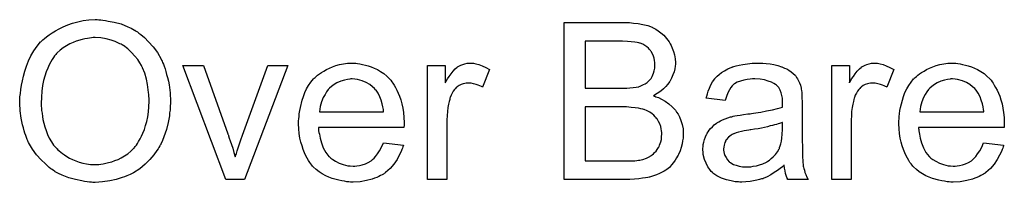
# Model space of a CAD drawing. Extents: x -1.3 to 9.2, y -4.6 to 3.5.
# Tile 185 of 215: x 6.7264 to 7.2263, y 0.5278 to 0.6107. Entities that reach past the tile are written whole.
import ezdxf

# ---------------------------------------------------------------- set-up
doc = ezdxf.new("R2010")
doc.units = 0
doc.layers.add('acc-ni-360-23-a_document', color=1, linetype='CONTINUOUS')

msp = doc.modelspace()

# ---------------------------------------------------------------- linework, layer by layer
at = {"layer": 'acc-ni-360-23-a_document', "color": 1}
for points in [[(6.766528, 0.610538), (6.767569, 0.610538), (6.76861, 0.610423), (6.769999, 0.610191), (6.771387, 0.60996), (6.774395, 0.609381), (6.777866, 0.608456), (6.781222, 0.607067), (6.782957, 0.606257), (6.784693, 0.605332), (6.784808, 0.605216), (6.78504, 0.6051), (6.785503, 0.604753), (6.786197, 0.604406), (6.786891, 0.603828), (6.787817, 0.603134), (6.789783, 0.601514), (6.791866, 0.599431), (6.79418, 0.596886), (6.796378, 0.593878), (6.79823, 0.590522), (6.79823, 0.590407), (6.798461, 0.590059), (6.798692, 0.589597), (6.798924, 0.588902), (6.799387, 0.587977), (6.799734, 0.586936), (6.800197, 0.585663), (6.800659, 0.584274), (6.801006, 0.58277), (6.801469, 0.58115), (6.801932, 0.579299), (6.802279, 0.577448), (6.802742, 0.573399), (6.802973, 0.569002), (6.802973, 0.568886), (6.802973, 0.568423), (6.802973, 0.567845), (6.802858, 0.566919), (6.802858, 0.565878), (6.802742, 0.564605), (6.802511, 0.563217), (6.802395, 0.561713), (6.801816, 0.558358), (6.800891, 0.554655), (6.799618, 0.550953), (6.798924, 0.549102), (6.797998, 0.54725), (6.797998, 0.547135), (6.797767, 0.546788), (6.797535, 0.546325), (6.797073, 0.545631), (6.79661, 0.544821), (6.796031, 0.544011), (6.794412, 0.541812), (6.792445, 0.539499), (6.790131, 0.537069), (6.787354, 0.534755), (6.784114, 0.532672), (6.783998, 0.532672), (6.783767, 0.532441), (6.783189, 0.532209), (6.782494, 0.531862), (6.781685, 0.531515), (6.780759, 0.531168), (6.779602, 0.530705), (6.778329, 0.530242), (6.776941, 0.52978), (6.775437, 0.529317), (6.772081, 0.528623), (6.768495, 0.528044), (6.764677, 0.527813), (6.76352, 0.527813), (6.762825, 0.527928), (6.761784, 0.527928), (6.760627, 0.52816), (6.759354, 0.528276), (6.75785, 0.528507), (6.754726, 0.529201), (6.751371, 0.530127), (6.7479, 0.531515), (6.746165, 0.532325), (6.744429, 0.533251), (6.744313, 0.533366), (6.744082, 0.533482), (6.743619, 0.533829), (6.742925, 0.534292), (6.742231, 0.534755), (6.741421, 0.535449), (6.739454, 0.537184), (6.737256, 0.539267), (6.734942, 0.541812), (6.732859, 0.544705), (6.730892, 0.54806), (6.730892, 0.548176), (6.730661, 0.548523), (6.730429, 0.548986), (6.730198, 0.54968), (6.729851, 0.550606), (6.729504, 0.551647), (6.729041, 0.552804), (6.728694, 0.554077), (6.728231, 0.555581), (6.727768, 0.557085), (6.727074, 0.560556), (6.726611, 0.564143), (6.72638, 0.568076), (6.72638, 0.568192), (6.72638, 0.568308), (6.72638, 0.569002), (6.726496, 0.570043), (6.726496, 0.571432), (6.726727, 0.573052), (6.726958, 0.575018), (6.727306, 0.577217), (6.727768, 0.579531), (6.728231, 0.58196), (6.728925, 0.584506), (6.729851, 0.587051), (6.730892, 0.589712), (6.732049, 0.592258), (6.733553, 0.594803), (6.735173, 0.597117), (6.737024, 0.599315), (6.73714, 0.599431), (6.737487, 0.599778), (6.738181, 0.600357), (6.738991, 0.601051), (6.740033, 0.601976), (6.741305, 0.602902), (6.742809, 0.603943), (6.744545, 0.604985), (6.746396, 0.606026), (6.748479, 0.607067), (6.750793, 0.607993), (6.753222, 0.608918), (6.755883, 0.609613), (6.75866, 0.610191), (6.761553, 0.610538), (6.764677, 0.610654), (6.765718, 0.610654), (6.766528, 0.610538)], [(7.035068, 0.60915), (7.035993, 0.60915), (7.038076, 0.608919), (7.04039, 0.608687), (7.042819, 0.608224), (7.045249, 0.607646), (7.047447, 0.606836), (7.047563, 0.606836), (7.047679, 0.60672), (7.048373, 0.606373), (7.049414, 0.605795), (7.050571, 0.604985), (7.05196, 0.603943), (7.053464, 0.602671), (7.054852, 0.601051), (7.056125, 0.599316), (7.056241, 0.599084), (7.056588, 0.59839), (7.057166, 0.597464), (7.057745, 0.596076), (7.058323, 0.594456), (7.058902, 0.592721), (7.059249, 0.590754), (7.059364, 0.588787), (7.059364, 0.588555), (7.059364, 0.587977), (7.059249, 0.586936), (7.059017, 0.585663), (7.05867, 0.584159), (7.058092, 0.582539), (7.057398, 0.580919), (7.056472, 0.579184), (7.056356, 0.578952), (7.056009, 0.57849), (7.055315, 0.577564), (7.054389, 0.576638), (7.053232, 0.575481), (7.051844, 0.574209), (7.050109, 0.573052), (7.048142, 0.571895), (7.048257, 0.571895), (7.048489, 0.571779), (7.048836, 0.571663), (7.049299, 0.571432), (7.050687, 0.570969), (7.052307, 0.570159), (7.054042, 0.569118), (7.056009, 0.567845), (7.057745, 0.566341), (7.059364, 0.56449), (7.05948, 0.564258), (7.059943, 0.563564), (7.060637, 0.562523), (7.061331, 0.561135), (7.062026, 0.559283), (7.06272, 0.557316), (7.063183, 0.555002), (7.063298, 0.552457), (7.063298, 0.552341), (7.063298, 0.552226), (7.063298, 0.551531), (7.063183, 0.550374), (7.062951, 0.548986), (7.06272, 0.547366), (7.062257, 0.545631), (7.061678, 0.543779), (7.060869, 0.541928), (7.060753, 0.541697), (7.060406, 0.541118), (7.059943, 0.540308), (7.059249, 0.539152), (7.058323, 0.537995), (7.057398, 0.536722), (7.056241, 0.535449), (7.054968, 0.534408), (7.054852, 0.534292), (7.054389, 0.533945), (7.053579, 0.533482), (7.052538, 0.533019), (7.051266, 0.532325), (7.049761, 0.531631), (7.048142, 0.531053), (7.046175, 0.530474), (7.045943, 0.530474), (7.045249, 0.530243), (7.044092, 0.530127), (7.042588, 0.529895), (7.040737, 0.529664), (7.038538, 0.529433), (7.036109, 0.529317), (7.033332, 0.529201), (7.002787, 0.529201), (7.002787, 0.609266), (7.034258, 0.609266), (7.035068, 0.60915)], [(6.764677, 0.601514), (6.763635, 0.601514), (6.762825, 0.601398), (6.761784, 0.601282), (6.760743, 0.601051), (6.75947, 0.600819), (6.758082, 0.600588), (6.755074, 0.599663), (6.753454, 0.598968), (6.751834, 0.598274), (6.750098, 0.597348), (6.748479, 0.596307), (6.746859, 0.59515), (6.745355, 0.593762), (6.745239, 0.593646), (6.745008, 0.593415), (6.74466, 0.592952), (6.744082, 0.592258), (6.743503, 0.591448), (6.742809, 0.590407), (6.742115, 0.589134), (6.741305, 0.58763), (6.740611, 0.58601), (6.739801, 0.584043), (6.739107, 0.58196), (6.738528, 0.579646), (6.73795, 0.577101), (6.737603, 0.574208), (6.737371, 0.5712), (6.737256, 0.567961), (6.737256, 0.567845), (6.737256, 0.567382), (6.737256, 0.566572), (6.737371, 0.565531), (6.737487, 0.564374), (6.737718, 0.562986), (6.73795, 0.561366), (6.738181, 0.559746), (6.739107, 0.556044), (6.739801, 0.554192), (6.740495, 0.552226), (6.741421, 0.550374), (6.742462, 0.548523), (6.743619, 0.546788), (6.745008, 0.545168), (6.745123, 0.545052), (6.745355, 0.544821), (6.745818, 0.544358), (6.746396, 0.543895), (6.747206, 0.543201), (6.748132, 0.542507), (6.749173, 0.541812), (6.75033, 0.541003), (6.751718, 0.540193), (6.753222, 0.539499), (6.754842, 0.538804), (6.756578, 0.53811), (6.758429, 0.537647), (6.76028, 0.537184), (6.762363, 0.536953), (6.764561, 0.536837), (6.765139, 0.536837), (6.765718, 0.536953), (6.766528, 0.536953), (6.767569, 0.537069), (6.768726, 0.5373), (6.770114, 0.537532), (6.771503, 0.537879), (6.773123, 0.538341), (6.774627, 0.53892), (6.776362, 0.539499), (6.777982, 0.540308), (6.779602, 0.54135), (6.781222, 0.542391), (6.782842, 0.543664), (6.784346, 0.545168), (6.784461, 0.545284), (6.784693, 0.545515), (6.78504, 0.546093), (6.785618, 0.546788), (6.786197, 0.547597), (6.786775, 0.548639), (6.78747, 0.549912), (6.788279, 0.5513), (6.788974, 0.55292), (6.789668, 0.554771), (6.790246, 0.556738), (6.79094, 0.55882), (6.791403, 0.561134), (6.79175, 0.56368), (6.791982, 0.566341), (6.792097, 0.569118), (6.792097, 0.569233), (6.792097, 0.569581), (6.792097, 0.570043), (6.792097, 0.570737), (6.791982, 0.571547), (6.791982, 0.572589), (6.791866, 0.57363), (6.791635, 0.574903), (6.791288, 0.577564), (6.790709, 0.580341), (6.789899, 0.583349), (6.788742, 0.586126), (6.788742, 0.586241), (6.788627, 0.586473), (6.788395, 0.58682), (6.788164, 0.587283), (6.787354, 0.588671), (6.786312, 0.590291), (6.784924, 0.592142), (6.783189, 0.593993), (6.781222, 0.595844), (6.779023, 0.597464), (6.778908, 0.597464), (6.778792, 0.597696), (6.778445, 0.597811), (6.777866, 0.598158), (6.777288, 0.59839), (6.776594, 0.598737), (6.774858, 0.599547), (6.772776, 0.600241), (6.770346, 0.600935), (6.767569, 0.601398), (6.764677, 0.601514)], [(7.032406, 0.599778), (7.013432, 0.599778), (7.013432, 0.575713), (7.033101, 0.575713), (7.034605, 0.575828), (7.036225, 0.575944), (7.037844, 0.57606), (7.039464, 0.576291), (7.040737, 0.576523), (7.040968, 0.576638), (7.041431, 0.576754), (7.042125, 0.577101), (7.043051, 0.577564), (7.043976, 0.578027), (7.045018, 0.578721), (7.046059, 0.579646), (7.046869, 0.580572), (7.046985, 0.580688), (7.047216, 0.581035), (7.047563, 0.581729), (7.04791, 0.582539), (7.048257, 0.583465), (7.048604, 0.584622), (7.048836, 0.58601), (7.048952, 0.587514), (7.048952, 0.587745), (7.048952, 0.588208), (7.048836, 0.588903), (7.04872, 0.589828), (7.048489, 0.590985), (7.048142, 0.592142), (7.047679, 0.593299), (7.046985, 0.594456), (7.046869, 0.594572), (7.046637, 0.594919), (7.046175, 0.595497), (7.045596, 0.596076), (7.044786, 0.59677), (7.043861, 0.597464), (7.042704, 0.598159), (7.041431, 0.598621), (7.041315, 0.598621), (7.040737, 0.598853), (7.039927, 0.598968), (7.038654, 0.5992), (7.036919, 0.599431), (7.034952, 0.599547), (7.032406, 0.599778)], [(6.84046, 0.529201), (6.831088, 0.529201), (6.809221, 0.587283), (6.819634, 0.587283), (6.83213, 0.552457), (6.83213, 0.552341), (6.832245, 0.552226), (6.832361, 0.551878), (6.832477, 0.551531), (6.832824, 0.550374), (6.833287, 0.54887), (6.833865, 0.547135), (6.834559, 0.545168), (6.835138, 0.54297), (6.835832, 0.540771), (6.835948, 0.541003), (6.836064, 0.541581), (6.836411, 0.542507), (6.836758, 0.543895), (6.837336, 0.545399), (6.837915, 0.547366), (6.838725, 0.549449), (6.839534, 0.551763), (6.852377, 0.587283), (6.862559, 0.587283), (6.84046, 0.529201)], [(6.897037, 0.58844), (6.897963, 0.588324), (6.89912, 0.588092), (6.900393, 0.587861), (6.901897, 0.587514), (6.903285, 0.587167), (6.904905, 0.586588), (6.906409, 0.58601), (6.908029, 0.5852), (6.909649, 0.584274), (6.911269, 0.583233), (6.912773, 0.58196), (6.914161, 0.580572), (6.914277, 0.580456), (6.914508, 0.580225), (6.914855, 0.579762), (6.915318, 0.579068), (6.915896, 0.578258), (6.916475, 0.577332), (6.917169, 0.576175), (6.917863, 0.574787), (6.918558, 0.573283), (6.919252, 0.571663), (6.91983, 0.569812), (6.920409, 0.567845), (6.920872, 0.565647), (6.921219, 0.563333), (6.92145, 0.560903), (6.921566, 0.558242), (6.921566, 0.558126), (6.921566, 0.557663), (6.921566, 0.556854), (6.92145, 0.555697), (6.878063, 0.555697), (6.878063, 0.555581), (6.878063, 0.555234), (6.878178, 0.554771), (6.878178, 0.554077), (6.878294, 0.553267), (6.878525, 0.552341), (6.878873, 0.550259), (6.879567, 0.547945), (6.880492, 0.545399), (6.881765, 0.543085), (6.883385, 0.541003), (6.883501, 0.541003), (6.883616, 0.540771), (6.88431, 0.540193), (6.885352, 0.539383), (6.88674, 0.538573), (6.888591, 0.537647), (6.890674, 0.536837), (6.892988, 0.536259), (6.894261, 0.536143), (6.895649, 0.536028), (6.896575, 0.536028), (6.897616, 0.536143), (6.898889, 0.536375), (6.900277, 0.536722), (6.901897, 0.537184), (6.903401, 0.537879), (6.904905, 0.538804), (6.905021, 0.53892), (6.905599, 0.539383), (6.906293, 0.540077), (6.907103, 0.541003), (6.908029, 0.542275), (6.90907, 0.543895), (6.910111, 0.545746), (6.911037, 0.547945), (6.921219, 0.546672), (6.921219, 0.546556), (6.921103, 0.546325), (6.920987, 0.545862), (6.920756, 0.545168), (6.920409, 0.544474), (6.920062, 0.543548), (6.919136, 0.541581), (6.917979, 0.539383), (6.916359, 0.537069), (6.914508, 0.53487), (6.912194, 0.532788), (6.912078, 0.532788), (6.911847, 0.532557), (6.9115, 0.532325), (6.911037, 0.531978), (6.910343, 0.531631), (6.909649, 0.531284), (6.908723, 0.530821), (6.907682, 0.530358), (6.906525, 0.529895), (6.905368, 0.529433), (6.902475, 0.528738), (6.899236, 0.52816), (6.895649, 0.527928), (6.894376, 0.527928), (6.893566, 0.528044), (6.892525, 0.52816), (6.891252, 0.528391), (6.889864, 0.528623), (6.88836, 0.528854), (6.88512, 0.52978), (6.883385, 0.530474), (6.881765, 0.531168), (6.880029, 0.532094), (6.87841, 0.533135), (6.876906, 0.534292), (6.875401, 0.53568), (6.875286, 0.535796), (6.875054, 0.536028), (6.874707, 0.53649), (6.874244, 0.537184), (6.873666, 0.537994), (6.873087, 0.53892), (6.872393, 0.540077), (6.871699, 0.54135), (6.871005, 0.542854), (6.870311, 0.544474), (6.869732, 0.546325), (6.869154, 0.548292), (6.868691, 0.550374), (6.868344, 0.552688), (6.868112, 0.555118), (6.867997, 0.557663), (6.867997, 0.557779), (6.867997, 0.558358), (6.867997, 0.559052), (6.868112, 0.560093), (6.868228, 0.561366), (6.868344, 0.562754), (6.868575, 0.564374), (6.868922, 0.565994), (6.869848, 0.569696), (6.870426, 0.571547), (6.871121, 0.573514), (6.872046, 0.575365), (6.873087, 0.577101), (6.874244, 0.578837), (6.875517, 0.580456), (6.875633, 0.580572), (6.875864, 0.580803), (6.876327, 0.58115), (6.876906, 0.581729), (6.8776, 0.582308), (6.878525, 0.583002), (6.879567, 0.583812), (6.880839, 0.584506), (6.882112, 0.585316), (6.883616, 0.58601), (6.885236, 0.586704), (6.886971, 0.587283), (6.888823, 0.587861), (6.89079, 0.588208), (6.892872, 0.58844), (6.89507, 0.588555), (6.896227, 0.588555), (6.897037, 0.58844)], [(6.956739, 0.58844), (6.958011, 0.588208), (6.959515, 0.587745), (6.961135, 0.587167), (6.962986, 0.586357), (6.964953, 0.585316), (6.961367, 0.576291), (6.961251, 0.576407), (6.960788, 0.576638), (6.960094, 0.576985), (6.959168, 0.577332), (6.958127, 0.577679), (6.956854, 0.578027), (6.955582, 0.578258), (6.954309, 0.578374), (6.95373, 0.578374), (6.953152, 0.578258), (6.952342, 0.578142), (6.951532, 0.577911), (6.950491, 0.577564), (6.949449, 0.577101), (6.948524, 0.576407), (6.948408, 0.576291), (6.948061, 0.57606), (6.947714, 0.575597), (6.947136, 0.575018), (6.946557, 0.574208), (6.945979, 0.573283), (6.9454, 0.572242), (6.944937, 0.570969), (6.944822, 0.570737), (6.944706, 0.570043), (6.944474, 0.569002), (6.944127, 0.567614), (6.94378, 0.565878), (6.943549, 0.563911), (6.943433, 0.561829), (6.943317, 0.559515), (6.943317, 0.529201), (6.933483, 0.529201), (6.933483, 0.587283), (6.942392, 0.587283), (6.942392, 0.578489), (6.942507, 0.578605), (6.94297, 0.579415), (6.943549, 0.580456), (6.944474, 0.581729), (6.9454, 0.583002), (6.946441, 0.58439), (6.947483, 0.585547), (6.948524, 0.586473), (6.94864, 0.586588), (6.948987, 0.58682), (6.949681, 0.587167), (6.950375, 0.587514), (6.951301, 0.587861), (6.952458, 0.588208), (6.953615, 0.58844), (6.954887, 0.588555), (6.955697, 0.588555), (6.956739, 0.58844)], [(7.103678, 0.58844), (7.105413, 0.588324), (7.10738, 0.588093), (7.109347, 0.587745), (7.111314, 0.587283), (7.113165, 0.586704), (7.113396, 0.586588), (7.113975, 0.586357), (7.114785, 0.58601), (7.115826, 0.585547), (7.116983, 0.584853), (7.11814, 0.584159), (7.119181, 0.583233), (7.120107, 0.582308), (7.120223, 0.582192), (7.120454, 0.581845), (7.120801, 0.581266), (7.121264, 0.580572), (7.121842, 0.579531), (7.122305, 0.57849), (7.122768, 0.577217), (7.123115, 0.575713), (7.123115, 0.575597), (7.123231, 0.57525), (7.123347, 0.574556), (7.123462, 0.57363), (7.123462, 0.572357), (7.123578, 0.570853), (7.123694, 0.568886), (7.123694, 0.566688), (7.123694, 0.553498), (7.123694, 0.553383), (7.123694, 0.55292), (7.123694, 0.552226), (7.123694, 0.5513), (7.123694, 0.550259), (7.123694, 0.548986), (7.123809, 0.546209), (7.123809, 0.543317), (7.123925, 0.540424), (7.124041, 0.539152), (7.124041, 0.537995), (7.124157, 0.536953), (7.124272, 0.536143), (7.124272, 0.536028), (7.124388, 0.535565), (7.124504, 0.534871), (7.124851, 0.533945), (7.125082, 0.532904), (7.125545, 0.531747), (7.126123, 0.530474), (7.126702, 0.529201), (7.116405, 0.529201), (7.116289, 0.529317), (7.116173, 0.52978), (7.115942, 0.530358), (7.115595, 0.531284), (7.115248, 0.532325), (7.115016, 0.533598), (7.114785, 0.534986), (7.114553, 0.53649), (7.114438, 0.53649), (7.114322, 0.536259), (7.113628, 0.535681), (7.112587, 0.534871), (7.111198, 0.533829), (7.109463, 0.532788), (7.107727, 0.531631), (7.105876, 0.53059), (7.103909, 0.52978), (7.103678, 0.529664), (7.102983, 0.529548), (7.101942, 0.529201), (7.100669, 0.528854), (7.09905, 0.528507), (7.097198, 0.528276), (7.095116, 0.528044), (7.093033, 0.527929), (7.092108, 0.527929), (7.091413, 0.528044), (7.090604, 0.528044), (7.089678, 0.52816), (7.087595, 0.528507), (7.085281, 0.529086), (7.082736, 0.529895), (7.080422, 0.531053), (7.078339, 0.532557), (7.078108, 0.532788), (7.077529, 0.533366), (7.07672, 0.534408), (7.075794, 0.535796), (7.074868, 0.537532), (7.074058, 0.539499), (7.07348, 0.541928), (7.073364, 0.543085), (7.073248, 0.544474), (7.073248, 0.544705), (7.073248, 0.545168), (7.073364, 0.545978), (7.07348, 0.547019), (7.073711, 0.548292), (7.074058, 0.549564), (7.074521, 0.550953), (7.0751, 0.552226), (7.075215, 0.552341), (7.075447, 0.552804), (7.07591, 0.553498), (7.076488, 0.554308), (7.077182, 0.555234), (7.078108, 0.556159), (7.079033, 0.557085), (7.08019, 0.557895), (7.080306, 0.558011), (7.080769, 0.558242), (7.081347, 0.558705), (7.082273, 0.559168), (7.083314, 0.55963), (7.084587, 0.560209), (7.08586, 0.560672), (7.087364, 0.561135), (7.08748, 0.561135), (7.087942, 0.56125), (7.088637, 0.561482), (7.089562, 0.561597), (7.090719, 0.561829), (7.092223, 0.56206), (7.093959, 0.562407), (7.096041, 0.562639), (7.096157, 0.562639), (7.09662, 0.562754), (7.097198, 0.562754), (7.098008, 0.56287), (7.098934, 0.562986), (7.100091, 0.563217), (7.101364, 0.563333), (7.102752, 0.563564), (7.105529, 0.564143), (7.108537, 0.564721), (7.111198, 0.565415), (7.112471, 0.565763), (7.113628, 0.56611), (7.113628, 0.566225), (7.113628, 0.566457), (7.113743, 0.567151), (7.113743, 0.567961), (7.113743, 0.568424), (7.113743, 0.568655), (7.113743, 0.568771), (7.113743, 0.568886), (7.113743, 0.569581), (7.113628, 0.570738), (7.113396, 0.57201), (7.113049, 0.573399), (7.112471, 0.574787), (7.111777, 0.57606), (7.110851, 0.577101), (7.110735, 0.577217), (7.110157, 0.57768), (7.109231, 0.578142), (7.108074, 0.578837), (7.106454, 0.579415), (7.104603, 0.579994), (7.102289, 0.580341), (7.099628, 0.580456), (7.098471, 0.580456), (7.097314, 0.580341), (7.095694, 0.580109), (7.094074, 0.579878), (7.092339, 0.579415), (7.090719, 0.578837), (7.089331, 0.578027), (7.089215, 0.577911), (7.088752, 0.577564), (7.088174, 0.576985), (7.08748, 0.57606), (7.086785, 0.574903), (7.085975, 0.573399), (7.085281, 0.571548), (7.084587, 0.569465), (7.074984, 0.570738), (7.074984, 0.570853), (7.0751, 0.570969), (7.0751, 0.571316), (7.075215, 0.571779), (7.075562, 0.57282), (7.076025, 0.574324), (7.076604, 0.575828), (7.077298, 0.577448), (7.078224, 0.579068), (7.079265, 0.580572), (7.079381, 0.580688), (7.079843, 0.581151), (7.080538, 0.581845), (7.081463, 0.58277), (7.082736, 0.583696), (7.08424, 0.584622), (7.085975, 0.585663), (7.087942, 0.586473), (7.088058, 0.586473), (7.088174, 0.586588), (7.088521, 0.586704), (7.088984, 0.58682), (7.090141, 0.587167), (7.091761, 0.587514), (7.093612, 0.587861), (7.095926, 0.588208), (7.098355, 0.58844), (7.101132, 0.588555), (7.102405, 0.588555), (7.103678, 0.58844)], [(7.16199, 0.58844), (7.163263, 0.588208), (7.164767, 0.587745), (7.166387, 0.587167), (7.168238, 0.586357), (7.170205, 0.585316), (7.166618, 0.576291), (7.166503, 0.576407), (7.16604, 0.576638), (7.165346, 0.576985), (7.16442, 0.577332), (7.163379, 0.57768), (7.162106, 0.578027), (7.160833, 0.578258), (7.159561, 0.578374), (7.158982, 0.578374), (7.158404, 0.578258), (7.157594, 0.578142), (7.156784, 0.577911), (7.155743, 0.577564), (7.154701, 0.577101), (7.153776, 0.576407), (7.15366, 0.576291), (7.153313, 0.57606), (7.152966, 0.575597), (7.152387, 0.575019), (7.151809, 0.574209), (7.15123, 0.573283), (7.150652, 0.572242), (7.150189, 0.570969), (7.150073, 0.570738), (7.149958, 0.570043), (7.149726, 0.569002), (7.149379, 0.567614), (7.149032, 0.565878), (7.148801, 0.563911), (7.148685, 0.561829), (7.148569, 0.559515), (7.148569, 0.529201), (7.138735, 0.529201), (7.138735, 0.587283), (7.147644, 0.587283), (7.147644, 0.57849), (7.147759, 0.578605), (7.148222, 0.579415), (7.148801, 0.580456), (7.149726, 0.581729), (7.150652, 0.583002), (7.151693, 0.58439), (7.152734, 0.585547), (7.153776, 0.586473), (7.153891, 0.586588), (7.154239, 0.58682), (7.154933, 0.587167), (7.155627, 0.587514), (7.156552, 0.587861), (7.157709, 0.588208), (7.158867, 0.58844), (7.160139, 0.588555), (7.160949, 0.588555), (7.16199, 0.58844)], [(7.201791, 0.58844), (7.202717, 0.588324), (7.203874, 0.588093), (7.205146, 0.587861), (7.206651, 0.587514), (7.208039, 0.587167), (7.209659, 0.586588), (7.211163, 0.58601), (7.212783, 0.5852), (7.214403, 0.584274), (7.216022, 0.583233), (7.217526, 0.581961), (7.218915, 0.580572), (7.21903, 0.580456), (7.219262, 0.580225), (7.219609, 0.579762), (7.220072, 0.579068), (7.22065, 0.578258), (7.221229, 0.577332), (7.221923, 0.576176), (7.222617, 0.574787), (7.223311, 0.573283), (7.224006, 0.571663), (7.224584, 0.569812), (7.225163, 0.567845), (7.225625, 0.565647), (7.225972, 0.563333), (7.226204, 0.560903), (7.22632, 0.558242), (7.22632, 0.558126), (7.22632, 0.557663), (7.22632, 0.556854), (7.226204, 0.555697), (7.182816, 0.555697), (7.182816, 0.555581), (7.182816, 0.555234), (7.182932, 0.554771), (7.182932, 0.554077), (7.183048, 0.553267), (7.183279, 0.552341), (7.183626, 0.550259), (7.18432, 0.547945), (7.185246, 0.545399), (7.186519, 0.543085), (7.188139, 0.541003), (7.188254, 0.541003), (7.18837, 0.540771), (7.189064, 0.540193), (7.190105, 0.539383), (7.191494, 0.538573), (7.193345, 0.537647), (7.195428, 0.536837), (7.197742, 0.536259), (7.199014, 0.536143), (7.200403, 0.536028), (7.201328, 0.536028), (7.20237, 0.536143), (7.203642, 0.536375), (7.205031, 0.536722), (7.206651, 0.537185), (7.208155, 0.537879), (7.209659, 0.538804), (7.209775, 0.53892), (7.210353, 0.539383), (7.211047, 0.540077), (7.211857, 0.541003), (7.212783, 0.542275), (7.213824, 0.543895), (7.214865, 0.545746), (7.215791, 0.547945), (7.225972, 0.546672), (7.225972, 0.546556), (7.225857, 0.546325), (7.225741, 0.545862), (7.22551, 0.545168), (7.225163, 0.544474), (7.224815, 0.543548), (7.22389, 0.541581), (7.222733, 0.539383), (7.221113, 0.537069), (7.219262, 0.534871), (7.216948, 0.532788), (7.216832, 0.532788), (7.216601, 0.532557), (7.216254, 0.532325), (7.215791, 0.531978), (7.215097, 0.531631), (7.214403, 0.531284), (7.213477, 0.530821), (7.212436, 0.530358), (7.211279, 0.529895), (7.210122, 0.529433), (7.207229, 0.528739), (7.203989, 0.52816), (7.200403, 0.527929), (7.19913, 0.527929), (7.19832, 0.528044), (7.197279, 0.52816), (7.196006, 0.528391), (7.194618, 0.528623), (7.193114, 0.528854), (7.189874, 0.52978), (7.188139, 0.530474), (7.186519, 0.531168), (7.184783, 0.532094), (7.183163, 0.533135), (7.181659, 0.534292), (7.180155, 0.535681), (7.18004, 0.535796), (7.179808, 0.536028), (7.179461, 0.53649), (7.178998, 0.537185), (7.17842, 0.537995), (7.177841, 0.53892), (7.177147, 0.540077), (7.176453, 0.54135), (7.175759, 0.542854), (7.175065, 0.544474), (7.174486, 0.546325), (7.173908, 0.548292), (7.173445, 0.550374), (7.173098, 0.552688), (7.172866, 0.555118), (7.172751, 0.557663), (7.172751, 0.557779), (7.172751, 0.558358), (7.172751, 0.559052), (7.172866, 0.560093), (7.172982, 0.561366), (7.173098, 0.562754), (7.173329, 0.564374), (7.173676, 0.565994), (7.174602, 0.569696), (7.17518, 0.571548), (7.175874, 0.573514), (7.1768, 0.575366), (7.177841, 0.577101), (7.178998, 0.578837), (7.180271, 0.580456), (7.180387, 0.580572), (7.180618, 0.580803), (7.181081, 0.581151), (7.181659, 0.581729), (7.182354, 0.582308), (7.183279, 0.583002), (7.18432, 0.583812), (7.185593, 0.584506), (7.186866, 0.585316), (7.18837, 0.58601), (7.18999, 0.586704), (7.191725, 0.587283), (7.193577, 0.587861), (7.195543, 0.588208), (7.197626, 0.58844), (7.199824, 0.588555), (7.200981, 0.588555), (7.201791, 0.58844)], [(6.895186, 0.580456), (6.894492, 0.580456), (6.894029, 0.580341), (6.892757, 0.580225), (6.891252, 0.579878), (6.889401, 0.579299), (6.887434, 0.578489), (6.885583, 0.577332), (6.883732, 0.575828), (6.883501, 0.575597), (6.883038, 0.575018), (6.882228, 0.573977), (6.881418, 0.572589), (6.880492, 0.570969), (6.879682, 0.568886), (6.878988, 0.566457), (6.878641, 0.563795), (6.911153, 0.563795), (6.911153, 0.563911), (6.911153, 0.564143), (6.911037, 0.56449), (6.911037, 0.564952), (6.910806, 0.566341), (6.910459, 0.567845), (6.90988, 0.569696), (6.909302, 0.571432), (6.908376, 0.573167), (6.907335, 0.574671), (6.907335, 0.574787), (6.907103, 0.574903), (6.906525, 0.575597), (6.905484, 0.576523), (6.904095, 0.577564), (6.90236, 0.578605), (6.900277, 0.579531), (6.897847, 0.580225), (6.896575, 0.580341), (6.895186, 0.580456)], [(7.19994, 0.580456), (7.199246, 0.580456), (7.198783, 0.580341), (7.19751, 0.580225), (7.196006, 0.579878), (7.194155, 0.579299), (7.192188, 0.57849), (7.190337, 0.577332), (7.188486, 0.575828), (7.188254, 0.575597), (7.187792, 0.575019), (7.186982, 0.573977), (7.186172, 0.572589), (7.185246, 0.570969), (7.184436, 0.568886), (7.183742, 0.566457), (7.183395, 0.563796), (7.215907, 0.563796), (7.215907, 0.563911), (7.215907, 0.564143), (7.215791, 0.56449), (7.215791, 0.564953), (7.21556, 0.566341), (7.215212, 0.567845), (7.214634, 0.569696), (7.214055, 0.571432), (7.21313, 0.573167), (7.212088, 0.574671), (7.212088, 0.574787), (7.211857, 0.574903), (7.211279, 0.575597), (7.210237, 0.576523), (7.208849, 0.577564), (7.207113, 0.578605), (7.205031, 0.579531), (7.202601, 0.580225), (7.201328, 0.580341), (7.19994, 0.580456)], [(7.034489, 0.566225), (7.013432, 0.566225), (7.013432, 0.538689), (7.036225, 0.538689), (7.038654, 0.538804), (7.039695, 0.53892), (7.040621, 0.539036), (7.040737, 0.539036), (7.0412, 0.539152), (7.041894, 0.539267), (7.042704, 0.539499), (7.044671, 0.540193), (7.046637, 0.541118), (7.046753, 0.541234), (7.0471, 0.541466), (7.047563, 0.541813), (7.048142, 0.542275), (7.04872, 0.54297), (7.04953, 0.543664), (7.050109, 0.544589), (7.050803, 0.545631), (7.050918, 0.545746), (7.051034, 0.546093), (7.051266, 0.546788), (7.051613, 0.547598), (7.05196, 0.548523), (7.052191, 0.54968), (7.052307, 0.551069), (7.052422, 0.552457), (7.052422, 0.552688), (7.052422, 0.553151), (7.052307, 0.554077), (7.052075, 0.555118), (7.051844, 0.556275), (7.051381, 0.557548), (7.050803, 0.558821), (7.049993, 0.560093), (7.049877, 0.560209), (7.04953, 0.560672), (7.049067, 0.56125), (7.048373, 0.561944), (7.047447, 0.562754), (7.04629, 0.563564), (7.045018, 0.564258), (7.043514, 0.564837), (7.043282, 0.564953), (7.042819, 0.565068), (7.041778, 0.5653), (7.040505, 0.565531), (7.038886, 0.565763), (7.036919, 0.565994), (7.034489, 0.566225)], [(7.113743, 0.558358), (7.113628, 0.558358), (7.113512, 0.558242), (7.113165, 0.558126), (7.112702, 0.558011), (7.112124, 0.557779), (7.11143, 0.557548), (7.11062, 0.557316), (7.109694, 0.557085), (7.108653, 0.556738), (7.10738, 0.556506), (7.106107, 0.556159), (7.104603, 0.555812), (7.102983, 0.555465), (7.101364, 0.555118), (7.099512, 0.554887), (7.097546, 0.55454), (7.097314, 0.55454), (7.09662, 0.554424), (7.095463, 0.554192), (7.09419, 0.553961), (7.092802, 0.55373), (7.091413, 0.553383), (7.090141, 0.553035), (7.088984, 0.552573), (7.088868, 0.552573), (7.088521, 0.552341), (7.088058, 0.55211), (7.087595, 0.551763), (7.086207, 0.550837), (7.08505, 0.549449), (7.08505, 0.549333), (7.084819, 0.549102), (7.084703, 0.548639), (7.084471, 0.54806), (7.08424, 0.547366), (7.084009, 0.546672), (7.083893, 0.545746), (7.083777, 0.544821), (7.083777, 0.544705), (7.083777, 0.544127), (7.083893, 0.543432), (7.084124, 0.542507), (7.084471, 0.541466), (7.08505, 0.540424), (7.085744, 0.539267), (7.08667, 0.538226), (7.086785, 0.53811), (7.087248, 0.537879), (7.087942, 0.537416), (7.088868, 0.536953), (7.090141, 0.53649), (7.091645, 0.536028), (7.09338, 0.535796), (7.095463, 0.535681), (7.096389, 0.535681), (7.097546, 0.535796), (7.098818, 0.536028), (7.100438, 0.536259), (7.102058, 0.536722), (7.103793, 0.5373), (7.105529, 0.53811), (7.10576, 0.538226), (7.106223, 0.538573), (7.107033, 0.539152), (7.107958, 0.539961), (7.109, 0.540887), (7.110157, 0.542044), (7.111082, 0.543432), (7.112008, 0.544937), (7.112124, 0.545052), (7.112239, 0.545515), (7.112471, 0.546325), (7.112818, 0.547366), (7.113165, 0.548755), (7.113396, 0.550374), (7.113512, 0.552341), (7.113628, 0.554655), (7.113743, 0.558358)]]:
    msp.add_lwpolyline(points, dxfattribs=at)

doc.saveas('drawing.dxf')
